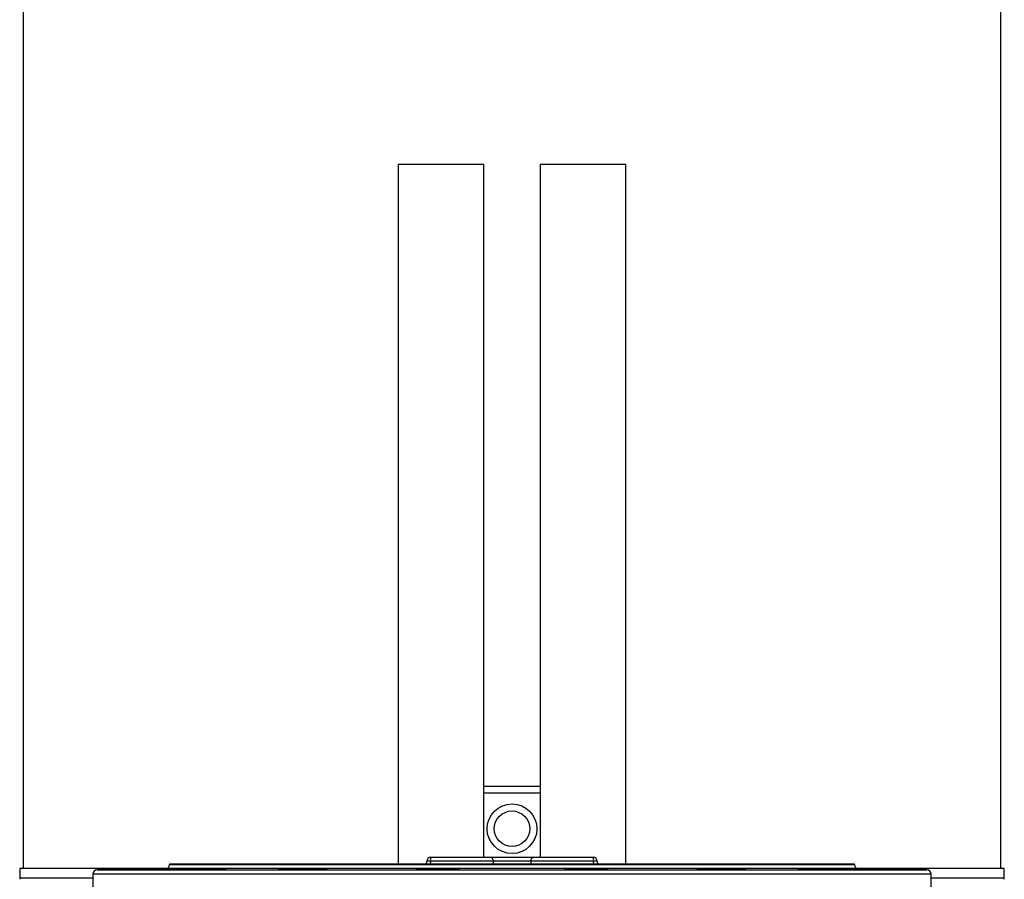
# Model space of a CAD drawing. Header units: millimetres. Extents: x 5667 to 11589, y 2048 to 15393.
# Tile 5 of 9: x 6485 to 9950, y 5695 to 8721. Entities that reach past the tile are written whole.
import ezdxf

# ---------------------------------------------------------------- set-up
doc = ezdxf.new("R2010")
doc.units = ezdxf.units.MM
doc.header["$LTSCALE"] = 5

msp = doc.modelspace()

# ---------------------------------------------------------------- linework, layer by layer
at = {"color": 7, "linetype": 'Continuous', "lineweight": 25}
for p, q in [((6497.2, 11303.4), (6497.2, 5733.2)), ((9937.2, 5733.2), (9937.2, 11303.4)), ((7816.4, 8212.5), (7816.4, 5748.2)), ((7816.4, 8212.5), (7967.2, 8212.5)), ((7967.2, 8212.5), (8117.9, 8212.5)), ((8117.9, 5773.2), (8117.9, 8212.5)), ((8316.4, 8212.5), (8316.4, 5773.2)), ((8316.4, 8212.5), (8617.9, 8212.5)), ((8617.9, 5748.2), (8617.9, 8212.5)), ((8117.9, 6023.2), (8316.4, 6023.2)), ((7916.7, 5748.2), (7916.9, 5758.5)), ((8150.7, 5758.5), (7929.9, 5758.5)), ((7931.9, 5773.2), (8140.7, 5773.2)), ((8140.7, 5773.2), (8293.6, 5773.2)), ((8283.7, 5758.5), (8150.7, 5758.5)), ((8504.4, 5758.5), (8283.7, 5758.5)), ((8293.6, 5773.2), (8502.4, 5773.2)), ((8517.4, 5758.5), (8517.6, 5748.2)), ((6484.7, 5733.2), (6485.2, 5699.9)), ((7001.2, 5733.2), (6484.7, 5733.2)), ((6997.4, 5732.7), (6756.9, 5728.5)), ((7012.2, 5748.2), (7012.2, 5747.7)), ((9422.2, 5748.2), (7012.2, 5748.2)), ((7093.7, 5731.1), (7093.7, 5729.7)), ((7438.5, 5731.1), (7438.5, 5729.2)), ((7901.9, 5729.4), (7901.9, 5731.1)), ((8021.1, 5731.1), (8021.1, 5730.2)), ((8413.2, 5731.1), (8413.2, 5730.2)), ((8532.4, 5729.4), (8532.4, 5731.1)), ((8995.8, 5729.2), (8995.8, 5731.1)), ((9340.6, 5729.7), (9340.6, 5731.1)), ((9422.2, 5747.7), (9422.2, 5748.2)), ((9949.7, 5733.2), (9433.1, 5733.2)), ((9677.4, 5728.5), (9436.9, 5732.7)), ((9949.1, 5699.9), (9949.7, 5733.2)), ((6742.2, 5713.5), (6742.2, 5563)), ((9692.2, 5563), (9692.2, 5713.5))]:
    msp.add_line(p, q, dxfattribs=at)
at = {"color": 8, "linetype": 'Continuous', "lineweight": 25}
for p, q in [((8316.4, 5998.2), (8117.9, 5998.2)), ((7929.9, 5758.5), (7929.7, 5748.2)), ((8150.7, 5758.5), (8150.8, 5748.2)), ((8283.7, 5758.5), (8283.5, 5748.2)), ((8504.6, 5748.2), (8504.4, 5758.5)), ((6756.9, 5728.5), (9677.4, 5728.5)), ((9436.9, 5732.7), (6997.4, 5732.7)), ((7012.2, 5747.7), (9422.2, 5747.7)), ((6485.2, 5699.9), (6742.2, 5699.9)), ((9692.2, 5713.5), (6742.2, 5713.5)), ((9692.2, 5699.9), (9949.1, 5699.9))]:
    msp.add_line(p, q, dxfattribs=at)
at = {"color": 7, "linetype": 'Continuous', "lineweight": 25}
for radius in [87.5, 62.5]:
    msp.add_circle((8217.2, 5873.2), radius, dxfattribs=at)
for centre, radius, start, end in [((7931.9, 5758.2), 15, 90, 179), ((7923.4, 5556.5), 202.1, 88.1619, 91.8381), ((7958.4, 5762.1), 28.8, 157.1764, 187.1246), ((8137.6, 5760.4), 13.2, 351.6856, 76.6208), ((8296.7, 5760.4), 13.2, 103.3792, 188.3144), ((8475.9, 5762.1), 28.8, 352.8754, 22.8236), ((8502.4, 5758.2), 15, 1, 90), ((8510.9, 5556.5), 202.1, 88.1619, 91.8381), ((6757.2, 5713.5), 15, 91, 180), ((6997.2, 5747.7), 15, 271, 0), ((9437.2, 5747.7), 15, 180, 269), ((9677.2, 5713.5), 15, 0, 89), ((6510.2, 5700.3), 25, 181, 191.8942), ((9924.1, 5700.3), 25, 348.1058, 359)]:
    msp.add_arc(centre, radius, start, end, dxfattribs=at)
for points, knots in [([(6943.7, 5731.1), (6939, 5731), (6933.8, 5730.9), (6925.3, 5730.7), (6922.3, 5730.7), (6916.3, 5730.5), (6913.2, 5730.5), (6906.9, 5730.4), (6903.7, 5730.3), (6897.2, 5730.2), (6894, 5730.1), (6887.5, 5730), (6884.3, 5730), (6877.9, 5729.9), (6874.7, 5729.8), (6865.4, 5729.7), (6859.6, 5729.6), (6851.3, 5729.5), (6848.7, 5729.4), (6843.7, 5729.4), (6841.3, 5729.3), (6834.8, 5729.3), (6831.2, 5729.2), (6827.5, 5729.2), (6826.9, 5729.2), (6825.6, 5729.2), (6825, 5729.2), (6823.5, 5729.2), (6822.6, 5729.1), (6821.7, 5729.1), (6821.4, 5729.1), (6821, 5729.2), (6820.8, 5729.2), (6820.5, 5729.2), (6820.6, 5729.2), (6821, 5729.2), (6821.5, 5729.2), (6822.5, 5729.3), (6822.9, 5729.3), (6823.7, 5729.3), (6824.2, 5729.3), (6825.8, 5729.3), (6827.1, 5729.4), (6829.3, 5729.4), (6830.1, 5729.4), (6831.8, 5729.5), (6832.7, 5729.5), (6837.4, 5729.6), (6841.7, 5729.7), (6848, 5729.8), (6849.3, 5729.8), (6851.9, 5729.9), (6853.3, 5729.9), (6857.4, 5730), (6860.2, 5730), (6864.6, 5730.1), (6866.1, 5730.1), (6869.2, 5730.2), (6870.7, 5730.2), (6875.4, 5730.3), (6878.6, 5730.4), (6884.9, 5730.5), (6888.2, 5730.5), (6893.1, 5730.6), (6894.7, 5730.7), (6897.9, 5730.7), (6899.6, 5730.7), (6904.4, 5730.8), (6907.6, 5730.9), (6912.3, 5731), (6913.8, 5731), (6916.9, 5731), (6918.5, 5731.1), (6920, 5731.1)], [0, 0, 0, 0, 0.0625, 0.0625, 0.09375, 0.09375, 0.125, 0.125, 0.15625, 0.15625, 0.1875, 0.1875, 0.21875, 0.21875, 0.25, 0.25, 0.3125, 0.3125, 0.34375, 0.34375, 0.375, 0.375, 0.4375, 0.4375, 0.453125, 0.453125, 0.46875, 0.46875, 0.5, 0.5, 0.515625, 0.515625, 0.53125, 0.53125, 0.5625, 0.5625, 0.59375, 0.59375, 0.609375, 0.609375, 0.625, 0.625, 0.65625, 0.65625, 0.671875, 0.671875, 0.6875, 0.6875, 0.75, 0.75, 0.765625, 0.765625, 0.78125, 0.78125, 0.8125, 0.8125, 0.828125, 0.828125, 0.84375, 0.84375, 0.875, 0.875, 0.90625, 0.90625, 0.921875, 0.921875, 0.9375, 0.9375, 0.96875, 0.96875, 0.984375, 0.984375, 1, 1, 1, 1]), ([(6920, 5731.1), (6922.2, 5731.1), (6924.5, 5731.2), (6929.2, 5731.2), (6931.7, 5731.3), (6939.2, 5731.4), (6944.3, 5731.5), (6952.1, 5731.7), (6954.8, 5731.7), (6960, 5731.8), (6962.6, 5731.8), (6967.7, 5731.9), (6970.3, 5732), (6975.3, 5732), (6977.8, 5732.1), (6985, 5732.2), (6989.5, 5732.3), (6994.7, 5732.4), (6995.8, 5732.4), (6997.8, 5732.4), (6998.7, 5732.4), (7001.6, 5732.5), (7003.3, 5732.5), (7006.6, 5732.5), (7008.1, 5732.5), (7010.9, 5732.6), (7012.2, 5732.6), (7014.4, 5732.6), (7015.3, 5732.6), (7017, 5732.6), (7017.6, 5732.6), (7019.2, 5732.6), (7019.6, 5732.6), (7019.2, 5732.6), (7018.9, 5732.6), (7018.1, 5732.5), (7016.9, 5732.5), (7015.1, 5732.5), (7013, 5732.4), (7011.8, 5732.4), (7007.9, 5732.3), (7004.7, 5732.2), (7000.1, 5732.1), (6999.2, 5732.1), (6997.3, 5732), (6996.3, 5732), (6993.2, 5732), (6991.1, 5731.9), (6986.7, 5731.8), (6984.4, 5731.8), (6979.6, 5731.7), (6977.2, 5731.7), (6972.2, 5731.6), (6969.7, 5731.5), (6964.6, 5731.4), (6961.9, 5731.4), (6954.1, 5731.2), (6948.9, 5731.2), (6943.7, 5731.1)], [0, 0, 0, 0, 0.03125, 0.03125, 0.0625, 0.0625, 0.125, 0.125, 0.15625, 0.15625, 0.1875, 0.1875, 0.21875, 0.21875, 0.25, 0.25, 0.3125, 0.3125, 0.328125, 0.328125, 0.34375, 0.34375, 0.375, 0.375, 0.40625, 0.40625, 0.4375, 0.4375, 0.46875, 0.46875, 0.5, 0.5, 0.5625, 0.5625, 0.59375, 0.59375, 0.625, 0.65625, 0.65625, 0.6875, 0.6875, 0.75, 0.75, 0.765625, 0.765625, 0.78125, 0.78125, 0.8125, 0.8125, 0.84375, 0.84375, 0.875, 0.875, 0.90625, 0.90625, 0.9375, 0.9375, 1, 1, 1, 1]), ([(7161.3, 5731.1), (7160, 5731), (7158.5, 5731), (7155.2, 5730.9), (7153.3, 5730.8), (7149.3, 5730.7), (7147.1, 5730.7), (7142.4, 5730.5), (7139.9, 5730.5), (7134.7, 5730.4), (7131.9, 5730.3), (7126.2, 5730.2), (7123.2, 5730.1), (7117.2, 5730), (7114.1, 5730), (7107.8, 5729.9), (7104.6, 5729.8), (7094.8, 5729.7), (7088.4, 5729.6), (7078.8, 5729.5), (7075.6, 5729.4), (7069.4, 5729.4), (7066.4, 5729.3), (7060.6, 5729.3), (7057.7, 5729.3), (7052.3, 5729.2), (7049.7, 5729.2), (7044.7, 5729.2), (7042.4, 5729.2), (7038.1, 5729.2), (7036.2, 5729.1), (7032.6, 5729.1), (7031, 5729.2), (7028.1, 5729.2), (7026.9, 5729.2), (7024.8, 5729.2), (7024, 5729.2), (7022.8, 5729.3), (7022.4, 5729.3), (7021.9, 5729.4), (7022.5, 5729.4), (7024.6, 5729.6), (7025.5, 5729.6), (7027.7, 5729.7), (7029, 5729.7), (7032, 5729.8), (7033.8, 5729.9), (7037.5, 5730), (7039.6, 5730), (7044, 5730.1), (7046.4, 5730.2), (7050.2, 5730.3), (7051.5, 5730.3), (7054.1, 5730.4), (7055.5, 5730.4), (7059.6, 5730.5), (7062.4, 5730.5), (7066.9, 5730.6), (7068.4, 5730.7), (7071.5, 5730.7), (7073, 5730.7), (7080.8, 5730.9), (7087.2, 5731), (7093.7, 5731.1)], [0, 0, 0, 0, 0.03125, 0.03125, 0.0625, 0.0625, 0.09375, 0.09375, 0.125, 0.125, 0.15625, 0.15625, 0.1875, 0.1875, 0.21875, 0.21875, 0.25, 0.25, 0.3125, 0.3125, 0.34375, 0.34375, 0.375, 0.375, 0.40625, 0.40625, 0.4375, 0.4375, 0.46875, 0.46875, 0.5, 0.5, 0.53125, 0.53125, 0.5625, 0.5625, 0.59375, 0.59375, 0.625, 0.625, 0.6875, 0.6875, 0.71875, 0.71875, 0.75, 0.75, 0.78125, 0.78125, 0.8125, 0.8125, 0.84375, 0.84375, 0.859375, 0.859375, 0.875, 0.875, 0.90625, 0.90625, 0.921875, 0.921875, 0.9375, 0.9375, 1, 1, 1, 1]), ([(7093.7, 5731.1), (7096.8, 5731.2), (7100.3, 5731.2), (7106.3, 5731.4), (7108.4, 5731.4), (7112.7, 5731.5), (7115, 5731.6), (7119.6, 5731.7), (7122, 5731.7), (7127, 5731.8), (7129.5, 5731.8), (7134.6, 5731.9), (7137.2, 5732), (7142.4, 5732), (7145, 5732.1), (7152.9, 5732.2), (7158.1, 5732.3), (7164.4, 5732.4), (7165.7, 5732.4), (7168.2, 5732.4), (7169.4, 5732.4), (7173.1, 5732.5), (7175.4, 5732.5), (7180, 5732.5), (7182.2, 5732.5), (7186.5, 5732.6), (7188.6, 5732.6), (7194.4, 5732.6), (7197.8, 5732.6), (7202.1, 5732.6), (7203.5, 5732.6), (7205.8, 5732.6), (7206.9, 5732.6), (7208.6, 5732.6), (7209.4, 5732.6), (7210.6, 5732.5), (7211, 5732.5), (7211.6, 5732.5), (7211.7, 5732.5), (7211.6, 5732.4), (7211.4, 5732.4), (7210.3, 5732.3), (7209, 5732.2), (7206.1, 5732.1), (7205, 5732), (7202.5, 5732), (7201.1, 5731.9), (7198.1, 5731.8), (7196.4, 5731.8), (7192.9, 5731.7), (7191, 5731.7), (7185, 5731.5), (7180.7, 5731.4), (7174.8, 5731.3), (7173.6, 5731.3), (7171.2, 5731.2), (7170, 5731.2), (7166.3, 5731.2), (7163.8, 5731.1), (7161.3, 5731.1)], [0, 0, 0, 0, 0.0625, 0.0625, 0.09375, 0.09375, 0.125, 0.125, 0.15625, 0.15625, 0.1875, 0.1875, 0.21875, 0.21875, 0.25, 0.25, 0.3125, 0.3125, 0.328125, 0.328125, 0.34375, 0.34375, 0.375, 0.375, 0.40625, 0.40625, 0.4375, 0.4375, 0.5, 0.5, 0.53125, 0.53125, 0.5625, 0.5625, 0.59375, 0.59375, 0.625, 0.625, 0.65625, 0.65625, 0.6875, 0.6875, 0.75, 0.75, 0.78125, 0.78125, 0.8125, 0.8125, 0.84375, 0.84375, 0.875, 0.875, 0.9375, 0.9375, 0.953125, 0.953125, 0.96875, 0.96875, 1, 1, 1, 1]), ([(7539.6, 5731.1), (7539.6, 5731.1), (7539.5, 5731), (7539.3, 5731), (7539.1, 5731), (7538.4, 5730.9), (7537.7, 5730.8), (7535.9, 5730.7), (7534.8, 5730.7), (7532.8, 5730.6), (7532.1, 5730.5), (7530.6, 5730.5), (7529.8, 5730.5), (7527.3, 5730.4), (7525.4, 5730.3), (7522.3, 5730.2), (7521.3, 5730.2), (7519, 5730.1), (7517.9, 5730.1), (7511.9, 5730), (7506.7, 5729.9), (7499.5, 5729.8), (7498, 5729.7), (7495, 5729.7), (7493.5, 5729.7), (7489, 5729.6), (7485.9, 5729.6), (7481.1, 5729.5), (7479.5, 5729.5), (7476.3, 5729.4), (7474.7, 5729.4), (7469.8, 5729.4), (7466.6, 5729.3), (7460.1, 5729.3), (7456.9, 5729.3), (7452.1, 5729.2), (7450.5, 5729.2), (7447.4, 5729.2), (7445.8, 5729.2), (7441.2, 5729.2), (7438.2, 5729.2), (7432.4, 5729.2), (7429.6, 5729.1), (7424.2, 5729.1), (7421.6, 5729.2), (7416.7, 5729.2), (7414.4, 5729.2), (7408, 5729.2), (7404.5, 5729.3), (7398.9, 5729.4), (7396.9, 5729.4), (7395.2, 5729.6), (7394.8, 5729.6), (7394.6, 5729.7), (7394.6, 5729.7), (7395.2, 5729.8), (7395.8, 5729.9), (7397.2, 5730), (7398.2, 5730), (7400.4, 5730.1), (7401.8, 5730.2), (7404.9, 5730.3), (7406.6, 5730.4), (7412.3, 5730.5), (7416.8, 5730.7), (7427, 5730.9), (7432.6, 5731), (7438.5, 5731.1)], [0, 0, 0, 0, 0.015625, 0.015625, 0.03125, 0.03125, 0.0625, 0.0625, 0.09375, 0.09375, 0.109375, 0.109375, 0.125, 0.125, 0.15625, 0.15625, 0.171875, 0.171875, 0.1875, 0.1875, 0.25, 0.25, 0.265625, 0.265625, 0.28125, 0.28125, 0.3125, 0.3125, 0.328125, 0.328125, 0.34375, 0.34375, 0.375, 0.375, 0.40625, 0.40625, 0.421875, 0.421875, 0.4375, 0.4375, 0.46875, 0.46875, 0.5, 0.5, 0.53125, 0.53125, 0.5625, 0.5625, 0.625, 0.625, 0.6875, 0.6875, 0.71875, 0.71875, 0.75, 0.75, 0.78125, 0.78125, 0.8125, 0.8125, 0.84375, 0.84375, 0.875, 0.875, 0.9375, 0.9375, 1, 1, 1, 1]), ([(7438.5, 5731.1), (7439.7, 5731.2), (7441.5, 5731.2), (7444.5, 5731.4), (7445.1, 5731.4), (7446.4, 5731.4), (7447.1, 5731.5), (7449.3, 5731.5), (7450.9, 5731.6), (7454.3, 5731.7), (7456.1, 5731.7), (7460, 5731.8), (7462, 5731.8), (7468.4, 5732), (7473, 5732), (7480.3, 5732.2), (7482.9, 5732.2), (7487.9, 5732.3), (7490.5, 5732.3), (7495.6, 5732.4), (7498.2, 5732.4), (7503.5, 5732.5), (7506.1, 5732.5), (7513.9, 5732.5), (7519, 5732.6), (7529, 5732.6), (7533.6, 5732.6), (7539, 5732.6), (7540.1, 5732.6), (7542.2, 5732.6), (7543.2, 5732.6), (7546.2, 5732.6), (7548.1, 5732.6), (7551.6, 5732.6), (7553.3, 5732.6), (7556.3, 5732.5), (7557.7, 5732.5), (7561.5, 5732.5), (7563.4, 5732.4), (7565.4, 5732.3), (7565.9, 5732.3), (7566.6, 5732.2), (7566.8, 5732.2), (7566.9, 5732.1), (7566.8, 5732), (7566.2, 5732), (7565.8, 5731.9), (7564.6, 5731.8), (7563.9, 5731.8), (7562.1, 5731.7), (7561.1, 5731.7), (7557.5, 5731.5), (7554.6, 5731.4), (7550.4, 5731.3), (7549.5, 5731.3), (7547.6, 5731.2), (7546.7, 5731.2), (7543.8, 5731.2), (7541.7, 5731.1), (7539.6, 5731.1)], [0, 0, 0, 0, 0.0625, 0.0625, 0.078125, 0.078125, 0.09375, 0.09375, 0.125, 0.125, 0.15625, 0.15625, 0.1875, 0.1875, 0.25, 0.25, 0.28125, 0.28125, 0.3125, 0.3125, 0.34375, 0.34375, 0.375, 0.375, 0.4375, 0.4375, 0.5, 0.5, 0.515625, 0.515625, 0.53125, 0.53125, 0.5625, 0.5625, 0.59375, 0.59375, 0.625, 0.625, 0.6875, 0.6875, 0.71875, 0.71875, 0.75, 0.75, 0.78125, 0.78125, 0.8125, 0.8125, 0.84375, 0.84375, 0.875, 0.875, 0.9375, 0.9375, 0.953125, 0.953125, 0.96875, 0.96875, 1, 1, 1, 1]), ([(8021.1, 5731.1), (8022.3, 5731), (8023.3, 5731), (8024.5, 5730.9), (8024.8, 5730.9), (8025.4, 5730.8), (8025.7, 5730.8), (8026.2, 5730.7), (8026.3, 5730.7), (8026.2, 5730.6), (8026.1, 5730.5), (8025.8, 5730.5), (8025.6, 5730.5), (8024.4, 5730.3), (8022.5, 5730.2), (8019.2, 5730.1), (8018.4, 5730), (8016.9, 5730), (8016.1, 5730), (8013.5, 5729.9), (8011.6, 5729.8), (8008.5, 5729.8), (8007.4, 5729.7), (8005.2, 5729.7), (8004, 5729.7), (8000.4, 5729.6), (7997.9, 5729.6), (7992.6, 5729.5), (7989.8, 5729.4), (7985.5, 5729.4), (7984, 5729.4), (7981, 5729.3), (7979.5, 5729.3), (7974.9, 5729.3), (7971.8, 5729.3), (7967.1, 5729.2), (7965.5, 5729.2), (7962.3, 5729.2), (7960.6, 5729.2), (7952.5, 5729.2), (7946.1, 5729.1), (7938.1, 5729.1), (7936.5, 5729.1), (7933.4, 5729.2), (7931.8, 5729.2), (7927.2, 5729.2), (7924.2, 5729.2), (7919.9, 5729.2), (7918.5, 5729.2), (7915.7, 5729.2), (7914.3, 5729.2), (7910.2, 5729.3), (7907.7, 5729.3), (7902.8, 5729.3), (7900.5, 5729.4), (7896.4, 5729.4), (7894.4, 5729.5), (7891, 5729.6), (7889.4, 5729.6), (7886.6, 5729.7), (7885.5, 5729.7), (7883.6, 5729.8), (7882.8, 5729.9), (7881.7, 5730), (7881.4, 5730), (7881.2, 5730.1), (7881.3, 5730.2), (7882, 5730.3), (7882.5, 5730.4), (7884.8, 5730.5), (7887.2, 5730.7), (7891.9, 5730.8), (7893.7, 5730.9), (7897.5, 5731), (7899.6, 5731), (7901.9, 5731.1)], [0, 0, 0, 0, 0.03125, 0.03125, 0.046875, 0.046875, 0.0625, 0.0625, 0.09375, 0.09375, 0.109375, 0.109375, 0.125, 0.125, 0.1875, 0.1875, 0.203125, 0.203125, 0.21875, 0.21875, 0.25, 0.25, 0.265625, 0.265625, 0.28125, 0.28125, 0.3125, 0.3125, 0.34375, 0.34375, 0.359375, 0.359375, 0.375, 0.375, 0.40625, 0.40625, 0.421875, 0.421875, 0.4375, 0.4375, 0.5, 0.5, 0.515625, 0.515625, 0.53125, 0.53125, 0.5625, 0.5625, 0.578125, 0.578125, 0.59375, 0.59375, 0.625, 0.625, 0.65625, 0.65625, 0.6875, 0.6875, 0.71875, 0.71875, 0.75, 0.75, 0.78125, 0.78125, 0.8125, 0.8125, 0.84375, 0.84375, 0.875, 0.875, 0.9375, 0.9375, 0.96875, 0.96875, 1, 1, 1, 1]), ([(7901.9, 5731.1), (7901.4, 5731.1), (7901.2, 5731.2), (7900.9, 5731.2), (7901, 5731.3), (7901.4, 5731.4), (7901.7, 5731.4), (7902.5, 5731.5), (7902.8, 5731.5), (7903.5, 5731.6), (7903.8, 5731.6), (7905.9, 5731.7), (7908.1, 5731.8), (7913.7, 5732), (7917, 5732), (7922.6, 5732.2), (7924.6, 5732.2), (7928.8, 5732.3), (7931, 5732.3), (7935.5, 5732.4), (7937.8, 5732.4), (7942.6, 5732.5), (7945.1, 5732.5), (7952.6, 5732.5), (7957.8, 5732.6), (7965.6, 5732.6), (7968.3, 5732.6), (7973.5, 5732.6), (7976.1, 5732.6), (7981.2, 5732.6), (7983.7, 5732.6), (7987.5, 5732.6), (7988.7, 5732.6), (7991.2, 5732.6), (7992.4, 5732.6), (7998.3, 5732.6), (8002.7, 5732.5), (8010.9, 5732.5), (8014.6, 5732.4), (8019.3, 5732.3), (8020.8, 5732.3), (8023.4, 5732.2), (8024.6, 5732.2), (8026.7, 5732.1), (8027.6, 5732), (8029, 5732), (8029.6, 5731.9), (8030.9, 5731.8), (8031.2, 5731.7), (8030.6, 5731.6), (8030.2, 5731.5), (8029.2, 5731.4), (8028.6, 5731.4), (8026.9, 5731.3), (8026, 5731.2), (8023.8, 5731.2), (8022.5, 5731.1), (8021.1, 5731.1)], [0, 0, 0, 0, 0.03125, 0.03125, 0.0625, 0.0625, 0.09375, 0.09375, 0.109375, 0.109375, 0.125, 0.125, 0.1875, 0.1875, 0.25, 0.25, 0.28125, 0.28125, 0.3125, 0.3125, 0.34375, 0.34375, 0.375, 0.375, 0.4375, 0.4375, 0.46875, 0.46875, 0.5, 0.5, 0.53125, 0.53125, 0.546875, 0.546875, 0.5625, 0.5625, 0.625, 0.625, 0.6875, 0.6875, 0.71875, 0.71875, 0.75, 0.75, 0.78125, 0.78125, 0.8125, 0.8125, 0.875, 0.875, 0.90625, 0.90625, 0.9375, 0.9375, 0.96875, 0.96875, 1, 1, 1, 1]), ([(8413.2, 5731.1), (8411.8, 5731.1), (8410.6, 5731.2), (8408.3, 5731.2), (8407.4, 5731.3), (8405.7, 5731.4), (8405.1, 5731.4), (8404.1, 5731.5), (8403.7, 5731.6), (8403.1, 5731.7), (8403.4, 5731.8), (8404.7, 5731.9), (8405.3, 5732), (8406.8, 5732), (8407.6, 5732.1), (8409.7, 5732.2), (8410.9, 5732.2), (8413.5, 5732.3), (8415, 5732.3), (8419.8, 5732.4), (8423.4, 5732.5), (8429.5, 5732.5), (8431.7, 5732.5), (8436.1, 5732.6), (8438.4, 5732.6), (8443.1, 5732.6), (8445.6, 5732.6), (8450.6, 5732.6), (8453.1, 5732.6), (8458.2, 5732.6), (8460.8, 5732.6), (8466, 5732.6), (8468.7, 5732.6), (8476.5, 5732.6), (8481.7, 5732.5), (8489.2, 5732.5), (8491.7, 5732.5), (8496.5, 5732.4), (8498.8, 5732.4), (8503.3, 5732.3), (8505.5, 5732.3), (8508.7, 5732.2), (8509.7, 5732.2), (8511.7, 5732.2), (8512.6, 5732.1), (8517.3, 5732), (8520.6, 5732), (8526.2, 5731.8), (8528.4, 5731.7), (8530.9, 5731.6), (8531.6, 5731.5), (8532.6, 5731.4), (8532.9, 5731.4), (8533.3, 5731.3), (8533.4, 5731.2), (8533.2, 5731.2), (8532.9, 5731.1), (8532.4, 5731.1)], [0, 0, 0, 0, 0.03125, 0.03125, 0.0625, 0.0625, 0.09375, 0.09375, 0.125, 0.125, 0.1875, 0.1875, 0.21875, 0.21875, 0.25, 0.25, 0.28125, 0.28125, 0.3125, 0.3125, 0.375, 0.375, 0.40625, 0.40625, 0.4375, 0.4375, 0.46875, 0.46875, 0.5, 0.5, 0.53125, 0.53125, 0.5625, 0.5625, 0.625, 0.625, 0.65625, 0.65625, 0.6875, 0.6875, 0.71875, 0.71875, 0.734375, 0.734375, 0.75, 0.75, 0.8125, 0.8125, 0.875, 0.875, 0.90625, 0.90625, 0.9375, 0.9375, 0.96875, 0.96875, 1, 1, 1, 1]), ([(8532.4, 5731.1), (8534.7, 5731), (8536.8, 5731), (8539.7, 5730.9), (8540.6, 5730.9), (8542.4, 5730.8), (8543.2, 5730.8), (8547.1, 5730.7), (8549.5, 5730.5), (8551.4, 5730.4), (8551.7, 5730.4), (8552.3, 5730.3), (8552.5, 5730.3), (8553, 5730.2), (8553.1, 5730.1), (8552.9, 5730.1), (8552.8, 5730), (8552.5, 5730), (8552.3, 5730), (8551.5, 5729.9), (8550.7, 5729.8), (8548.8, 5729.7), (8547.7, 5729.7), (8545.6, 5729.6), (8544.9, 5729.6), (8543.3, 5729.6), (8542.5, 5729.5), (8539.9, 5729.5), (8537.9, 5729.4), (8534.8, 5729.4), (8533.7, 5729.4), (8531.5, 5729.3), (8530.3, 5729.3), (8524.2, 5729.3), (8518.9, 5729.2), (8511.6, 5729.2), (8510.1, 5729.2), (8507.1, 5729.2), (8505.6, 5729.2), (8501, 5729.2), (8497.9, 5729.1), (8493.2, 5729.1), (8491.6, 5729.1), (8488.3, 5729.2), (8486.7, 5729.2), (8481.8, 5729.2), (8475.4, 5729.2), (8468.9, 5729.2), (8464.2, 5729.3), (8462.6, 5729.3), (8459.4, 5729.3), (8457.9, 5729.3), (8453.3, 5729.3), (8450.4, 5729.4), (8446, 5729.4), (8444.6, 5729.4), (8441.8, 5729.5), (8440.4, 5729.5), (8436.4, 5729.6), (8433.9, 5729.6), (8430.3, 5729.7), (8429.1, 5729.7), (8426.9, 5729.7), (8425.8, 5729.8), (8422.7, 5729.8), (8420.8, 5729.9), (8418.2, 5730), (8417.4, 5730), (8415.9, 5730), (8415.1, 5730.1), (8411.8, 5730.2), (8409.9, 5730.3), (8408.7, 5730.5), (8408.5, 5730.5), (8408.2, 5730.5), (8408.1, 5730.6), (8408, 5730.7), (8408.1, 5730.7), (8408.7, 5730.8), (8408.9, 5730.8), (8409.5, 5730.9), (8409.8, 5730.9), (8411, 5731), (8412, 5731), (8413.2, 5731.1)], [0, 0, 0, 0, 0.03125, 0.03125, 0.046875, 0.046875, 0.0625, 0.0625, 0.125, 0.125, 0.140625, 0.140625, 0.15625, 0.15625, 0.1875, 0.1875, 0.203125, 0.203125, 0.21875, 0.21875, 0.25, 0.25, 0.28125, 0.28125, 0.296875, 0.296875, 0.3125, 0.3125, 0.34375, 0.34375, 0.359375, 0.359375, 0.375, 0.375, 0.4375, 0.4375, 0.453125, 0.453125, 0.46875, 0.46875, 0.5, 0.5, 0.515625, 0.515625, 0.53125, 0.53125, 0.5625, 0.59375, 0.59375, 0.609375, 0.609375, 0.625, 0.625, 0.65625, 0.65625, 0.671875, 0.671875, 0.6875, 0.6875, 0.71875, 0.71875, 0.734375, 0.734375, 0.75, 0.75, 0.78125, 0.78125, 0.796875, 0.796875, 0.8125, 0.8125, 0.875, 0.875, 0.890625, 0.890625, 0.90625, 0.90625, 0.9375, 0.9375, 0.953125, 0.953125, 0.96875, 0.96875, 1, 1, 1, 1]), ([(8894.7, 5731.1), (8892.5, 5731.1), (8890.5, 5731.2), (8886.6, 5731.2), (8884.8, 5731.3), (8879.7, 5731.4), (8876.8, 5731.5), (8873.2, 5731.7), (8872.2, 5731.7), (8870.4, 5731.8), (8869.7, 5731.8), (8868.5, 5731.9), (8868.1, 5732), (8867.5, 5732), (8867.4, 5732.1), (8867.5, 5732.2), (8867.7, 5732.2), (8868.2, 5732.3), (8868.5, 5732.3), (8869, 5732.3), (8869.3, 5732.3), (8870.9, 5732.4), (8872.9, 5732.5), (8876.6, 5732.5), (8878, 5732.5), (8881.1, 5732.6), (8882.7, 5732.6), (8886.2, 5732.6), (8888.1, 5732.6), (8892.1, 5732.6), (8894.2, 5732.6), (8900.7, 5732.6), (8905.4, 5732.6), (8912.8, 5732.6), (8915.3, 5732.6), (8920.4, 5732.5), (8923, 5732.5), (8928.2, 5732.5), (8930.8, 5732.5), (8936.1, 5732.4), (8938.7, 5732.4), (8943.9, 5732.3), (8946.4, 5732.3), (8950.2, 5732.2), (8951.5, 5732.2), (8954, 5732.2), (8955.2, 5732.1), (8961.3, 5732), (8965.9, 5732), (8972.3, 5731.8), (8974.4, 5731.8), (8978.2, 5731.7), (8980, 5731.7), (8983.4, 5731.6), (8985, 5731.5), (8987.9, 5731.4), (8989.3, 5731.4), (8992.8, 5731.2), (8994.6, 5731.2), (8995.8, 5731.1)], [0, 0, 0, 0, 0.03125, 0.03125, 0.0625, 0.0625, 0.125, 0.125, 0.15625, 0.15625, 0.1875, 0.1875, 0.21875, 0.21875, 0.25, 0.25, 0.28125, 0.28125, 0.296875, 0.296875, 0.3125, 0.3125, 0.375, 0.375, 0.40625, 0.40625, 0.4375, 0.4375, 0.46875, 0.46875, 0.5, 0.5, 0.5625, 0.5625, 0.59375, 0.59375, 0.625, 0.625, 0.65625, 0.65625, 0.6875, 0.6875, 0.71875, 0.71875, 0.734375, 0.734375, 0.75, 0.75, 0.8125, 0.8125, 0.84375, 0.84375, 0.875, 0.875, 0.90625, 0.90625, 0.9375, 0.9375, 1, 1, 1, 1]), ([(8995.8, 5731.1), (9001.7, 5731), (9007.3, 5730.9), (9015, 5730.7), (9017.3, 5730.7), (9021.8, 5730.5), (9023.9, 5730.5), (9027.7, 5730.4), (9029.4, 5730.3), (9032.5, 5730.2), (9033.9, 5730.1), (9036.1, 5730), (9037.1, 5730), (9038.6, 5729.9), (9039.1, 5729.8), (9039.7, 5729.7), (9039.7, 5729.7), (9039.5, 5729.6), (9039.1, 5729.6), (9037.4, 5729.4), (9035.4, 5729.4), (9031.9, 5729.3), (9031.2, 5729.3), (9029.6, 5729.3), (9028.8, 5729.3), (9026.1, 5729.2), (9024.2, 5729.2), (9021, 5729.2), (9019.9, 5729.2), (9017.6, 5729.2), (9016.4, 5729.2), (9012.8, 5729.2), (9010.2, 5729.1), (9004.8, 5729.1), (9002, 5729.2), (8997.6, 5729.2), (8996.1, 5729.2), (8993.1, 5729.2), (8991.6, 5729.2), (8987, 5729.2), (8983.9, 5729.2), (8979.1, 5729.3), (8977.5, 5729.3), (8974.3, 5729.3), (8972.6, 5729.3), (8964.5, 5729.4), (8958.1, 5729.4), (8950.1, 5729.5), (8948.5, 5729.6), (8945.4, 5729.6), (8943.9, 5729.6), (8939.3, 5729.7), (8936.4, 5729.7), (8932.1, 5729.8), (8930.7, 5729.8), (8927.9, 5729.9), (8926.5, 5729.9), (8922.5, 5730), (8920, 5730), (8916.4, 5730.1), (8915.3, 5730.1), (8913.1, 5730.2), (8912, 5730.2), (8908.9, 5730.3), (8907.1, 5730.4), (8904.5, 5730.5), (8903.7, 5730.5), (8902.2, 5730.5), (8901.5, 5730.6), (8899.5, 5730.7), (8897.3, 5730.8), (8895.9, 5730.9), (8895.2, 5731), (8895, 5731), (8894.8, 5731), (8894.7, 5731.1), (8894.7, 5731.1)], [0, 0, 0, 0, 0.0625, 0.0625, 0.09375, 0.09375, 0.125, 0.125, 0.15625, 0.15625, 0.1875, 0.1875, 0.21875, 0.21875, 0.25, 0.25, 0.28125, 0.28125, 0.3125, 0.3125, 0.375, 0.375, 0.390625, 0.390625, 0.40625, 0.40625, 0.4375, 0.4375, 0.453125, 0.453125, 0.46875, 0.46875, 0.5, 0.5, 0.53125, 0.53125, 0.546875, 0.546875, 0.5625, 0.5625, 0.59375, 0.59375, 0.609375, 0.609375, 0.625, 0.625, 0.6875, 0.6875, 0.703125, 0.703125, 0.71875, 0.71875, 0.75, 0.75, 0.765625, 0.765625, 0.78125, 0.78125, 0.8125, 0.8125, 0.828125, 0.828125, 0.84375, 0.84375, 0.875, 0.875, 0.890625, 0.890625, 0.90625, 0.90625, 0.9375, 0.96875, 0.96875, 0.984375, 0.984375, 1, 1, 1, 1]), ([(9273, 5731.1), (9270.5, 5731.1), (9267.9, 5731.2), (9263, 5731.2), (9260.6, 5731.3), (9256, 5731.4), (9253.7, 5731.4), (9249.3, 5731.5), (9247.2, 5731.6), (9243.3, 5731.7), (9241.4, 5731.7), (9237.8, 5731.8), (9234.6, 5731.9), (9231.8, 5732), (9229.3, 5732), (9228.2, 5732.1), (9225.3, 5732.2), (9224, 5732.3), (9222.9, 5732.4), (9222.7, 5732.4), (9222.6, 5732.5), (9222.8, 5732.5), (9223.3, 5732.5), (9223.8, 5732.5), (9224.9, 5732.6), (9225.7, 5732.6), (9227.5, 5732.6), (9228.5, 5732.6), (9230.3, 5732.6), (9230.9, 5732.6), (9232.2, 5732.6), (9232.9, 5732.6), (9236.6, 5732.6), (9240, 5732.6), (9245.8, 5732.6), (9247.9, 5732.6), (9252.1, 5732.5), (9256.6, 5732.5), (9261.3, 5732.5), (9266.2, 5732.4), (9268.7, 5732.4), (9276.3, 5732.3), (9281.4, 5732.2), (9289.3, 5732.1), (9292, 5732), (9297.2, 5732), (9299.7, 5731.9), (9304.8, 5731.8), (9307.3, 5731.8), (9312.3, 5731.7), (9314.7, 5731.7), (9319.3, 5731.6), (9321.6, 5731.5), (9324.8, 5731.5), (9325.9, 5731.4), (9328, 5731.4), (9329, 5731.4), (9334, 5731.2), (9337.5, 5731.2), (9340.6, 5731.1)], [0, 0, 0, 0, 0.03125, 0.03125, 0.0625, 0.0625, 0.09375, 0.09375, 0.125, 0.125, 0.15625, 0.15625, 0.1875, 0.21875, 0.21875, 0.25, 0.25, 0.3125, 0.3125, 0.34375, 0.34375, 0.375, 0.375, 0.40625, 0.40625, 0.4375, 0.4375, 0.46875, 0.46875, 0.484375, 0.484375, 0.5, 0.5, 0.5625, 0.5625, 0.59375, 0.59375, 0.625, 0.65625, 0.65625, 0.6875, 0.6875, 0.75, 0.75, 0.78125, 0.78125, 0.8125, 0.8125, 0.84375, 0.84375, 0.875, 0.875, 0.90625, 0.90625, 0.921875, 0.921875, 0.9375, 0.9375, 1, 1, 1, 1]), ([(9340.6, 5731.1), (9347.1, 5731), (9353.5, 5730.9), (9362.8, 5730.7), (9365.9, 5730.7), (9371.9, 5730.5), (9374.7, 5730.5), (9380.2, 5730.4), (9382.9, 5730.3), (9388, 5730.2), (9390.3, 5730.1), (9394.7, 5730), (9396.8, 5730), (9400.6, 5729.9), (9402.3, 5729.8), (9406.8, 5729.7), (9409, 5729.6), (9411.9, 5729.4), (9412.4, 5729.4), (9411.9, 5729.3), (9411.5, 5729.3), (9410.3, 5729.2), (9409.5, 5729.2), (9407.4, 5729.2), (9406.2, 5729.2), (9403.4, 5729.2), (9401.7, 5729.1), (9398.2, 5729.1), (9396.2, 5729.2), (9391.9, 5729.2), (9389.6, 5729.2), (9382.2, 5729.2), (9376.8, 5729.3), (9368, 5729.3), (9364.9, 5729.4), (9358.8, 5729.4), (9355.7, 5729.5), (9349.3, 5729.6), (9346, 5729.6), (9339.5, 5729.7), (9336.3, 5729.7), (9329.9, 5729.8), (9326.7, 5729.9), (9320.3, 5730), (9317.2, 5730), (9311.1, 5730.1), (9308.2, 5730.2), (9302.5, 5730.3), (9299.7, 5730.4), (9294.4, 5730.5), (9291.9, 5730.5), (9288.4, 5730.6), (9287.2, 5730.7), (9285, 5730.7), (9284, 5730.7), (9281, 5730.8), (9279.1, 5730.9), (9276.6, 5731), (9275.8, 5731), (9274.4, 5731), (9273.7, 5731.1), (9273, 5731.1)], [0, 0, 0, 0, 0.0625, 0.0625, 0.09375, 0.09375, 0.125, 0.125, 0.15625, 0.15625, 0.1875, 0.1875, 0.21875, 0.21875, 0.25, 0.25, 0.3125, 0.3125, 0.375, 0.375, 0.40625, 0.40625, 0.4375, 0.4375, 0.46875, 0.46875, 0.5, 0.5, 0.53125, 0.53125, 0.5625, 0.5625, 0.625, 0.625, 0.65625, 0.65625, 0.6875, 0.6875, 0.71875, 0.71875, 0.75, 0.75, 0.78125, 0.78125, 0.8125, 0.8125, 0.84375, 0.84375, 0.875, 0.875, 0.90625, 0.90625, 0.921875, 0.921875, 0.9375, 0.9375, 0.96875, 0.96875, 0.984375, 0.984375, 1, 1, 1, 1]), ([(9490.6, 5731.1), (9488, 5731.1), (9485.4, 5731.2), (9480.2, 5731.2), (9477.6, 5731.3), (9472.4, 5731.4), (9469.8, 5731.4), (9464.6, 5731.5), (9462.1, 5731.6), (9454.6, 5731.7), (9449.9, 5731.8), (9441, 5732), (9436.9, 5732), (9429.5, 5732.2), (9426.4, 5732.3), (9422.4, 5732.4), (9421.2, 5732.4), (9419.2, 5732.5), (9418.3, 5732.5), (9416.8, 5732.5), (9416.2, 5732.5), (9415.4, 5732.6), (9415.1, 5732.6), (9414.7, 5732.6), (9415.1, 5732.6), (9416.4, 5732.6), (9416.7, 5732.6), (9417.4, 5732.6), (9417.8, 5732.6), (9419, 5732.6), (9420, 5732.6), (9422.2, 5732.6), (9423.4, 5732.6), (9426.2, 5732.5), (9427.8, 5732.5), (9431, 5732.5), (9432.8, 5732.5), (9436.5, 5732.4), (9438.5, 5732.4), (9444.8, 5732.3), (9449.3, 5732.2), (9456.5, 5732.1), (9459, 5732), (9464.1, 5732), (9469.1, 5731.9), (9474.3, 5731.8), (9479.6, 5731.7), (9482.2, 5731.7), (9490, 5731.5), (9495.2, 5731.4), (9502.7, 5731.3), (9505.1, 5731.2), (9509.8, 5731.2), (9512.1, 5731.1), (9514.3, 5731.1)], [0, 0, 0, 0, 0.03125, 0.03125, 0.0625, 0.0625, 0.09375, 0.09375, 0.125, 0.125, 0.1875, 0.1875, 0.25, 0.25, 0.3125, 0.3125, 0.34375, 0.34375, 0.375, 0.375, 0.40625, 0.40625, 0.4375, 0.4375, 0.5, 0.5, 0.515625, 0.515625, 0.53125, 0.53125, 0.5625, 0.5625, 0.59375, 0.59375, 0.625, 0.625, 0.65625, 0.65625, 0.6875, 0.6875, 0.75, 0.75, 0.78125, 0.78125, 0.8125, 0.84375, 0.84375, 0.875, 0.875, 0.9375, 0.9375, 0.96875, 0.96875, 1, 1, 1, 1]), ([(9514.3, 5731.1), (9515.8, 5731.1), (9517.4, 5731), (9520.5, 5731), (9522.1, 5731), (9526.8, 5730.9), (9529.9, 5730.8), (9534.8, 5730.7), (9536.4, 5730.7), (9539.6, 5730.7), (9541.3, 5730.6), (9546.1, 5730.5), (9549.4, 5730.5), (9555.7, 5730.4), (9558.9, 5730.3), (9563.6, 5730.2), (9565.1, 5730.2), (9568.2, 5730.1), (9569.7, 5730.1), (9574.1, 5730), (9576.9, 5730), (9581, 5729.9), (9582.4, 5729.9), (9585, 5729.8), (9586.3, 5729.8), (9592.6, 5729.7), (9597, 5729.6), (9602.5, 5729.5), (9604.2, 5729.4), (9607.2, 5729.4), (9608.5, 5729.3), (9610.6, 5729.3), (9611.5, 5729.3), (9612.8, 5729.2), (9613.3, 5729.2), (9613.8, 5729.2), (9613.8, 5729.2), (9613.4, 5729.2), (9613, 5729.1), (9611.7, 5729.1), (9610.9, 5729.2), (9608.8, 5729.2), (9607.5, 5729.2), (9603.1, 5729.2), (9599.5, 5729.3), (9593, 5729.3), (9590.6, 5729.4), (9585.7, 5729.4), (9583.1, 5729.5), (9577.6, 5729.6), (9574.8, 5729.6), (9568.9, 5729.7), (9565.8, 5729.7), (9559.7, 5729.8), (9556.5, 5729.9), (9550.1, 5730), (9546.9, 5730), (9537.1, 5730.2), (9530.7, 5730.3), (9518, 5730.5), (9512, 5730.7), (9503.4, 5730.8), (9500.7, 5730.9), (9495.4, 5731), (9493, 5731), (9490.6, 5731.1)], [0, 0, 0, 0, 0.015625, 0.015625, 0.03125, 0.03125, 0.0625, 0.0625, 0.078125, 0.078125, 0.09375, 0.09375, 0.125, 0.125, 0.15625, 0.15625, 0.171875, 0.171875, 0.1875, 0.1875, 0.21875, 0.21875, 0.234375, 0.234375, 0.25, 0.25, 0.3125, 0.3125, 0.34375, 0.34375, 0.375, 0.375, 0.40625, 0.40625, 0.4375, 0.4375, 0.46875, 0.46875, 0.5, 0.5, 0.53125, 0.53125, 0.5625, 0.5625, 0.625, 0.625, 0.65625, 0.65625, 0.6875, 0.6875, 0.71875, 0.71875, 0.75, 0.75, 0.78125, 0.78125, 0.8125, 0.8125, 0.875, 0.875, 0.9375, 0.9375, 0.96875, 0.96875, 1, 1, 1, 1])]:
    msp.add_open_spline(points, degree=3, knots=knots, dxfattribs=at)

doc.saveas('drawing.dxf')
